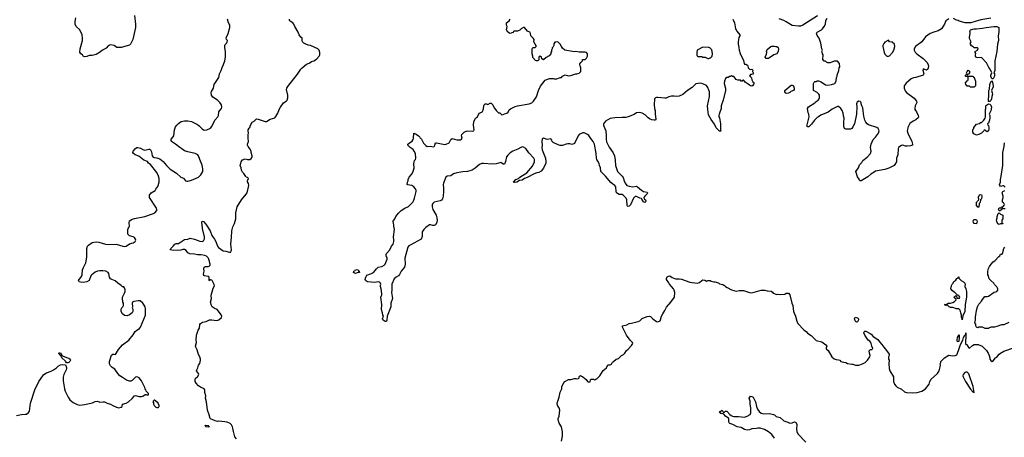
# Model space of a CAD drawing. Header units: inches. Extents: x 2220522 to 2384314, y 721474 to 893490.
# Tile 251 of 256: x 2336141 to 2352696, y 850173 to 857203. Entities that reach past the tile are written whole.
import ezdxf

# ---------------------------------------------------------------- set-up
doc = ezdxf.new("R2010")
doc.units = ezdxf.units.IN
doc.header["$MEASUREMENT"] = 0
for name, color, linetype in [('C3835', 7, 'Continuous'), ('C3845', 7, 'Continuous'), ('C3855', 7, 'Continuous')]:
    doc.layers.add(name, color=color, linetype=linetype)

msp = doc.modelspace()

# ---------------------------------------------------------------- linework, layer by layer
at = {"layer": 'C3835', "color": 5}
for points, elevation in [([(2336090, 850540), (2336170, 850555), (2336239, 850561), (2336255, 850565), (2336289, 850590), (2336306, 850614), (2336326, 850750), (2336394, 850970), (2336463, 851110), (2336529, 851210), (2336550, 851231), (2336590, 851259), (2336670, 851288), (2336710, 851307), (2336759, 851341), (2336790, 851371), (2336827, 851393), (2336862, 851398), (2336910, 851395), (2336931, 851350), (2336931, 851330), (2336924, 851310), (2336885, 851230), (2336873, 851187), (2336875, 851125), (2336897, 850990), (2336908, 850950), (2336956, 850850), (2336986, 850806), (2337039, 850759), (2337110, 850724), (2337150, 850713), (2337230, 850723), (2337366, 850754), (2337410, 850776), (2337450, 850781), (2337490, 850767), (2337547, 850773), (2337570, 850770), (2337610, 850747), (2337670, 850730), (2337710, 850706), (2337770, 850679), (2337810, 850671), (2337850, 850679), (2337864, 850690), (2337870, 850731), (2337930, 850747), (2337969, 850770), (2338033, 850827), (2338070, 850871), (2338090, 850876), (2338150, 850861), (2338190, 850861), (2338214, 850866), (2338250, 850894), (2338270, 850894), (2338290, 850882), (2338306, 850890), (2338306, 850910), (2338268, 850948), (2338262, 850970), (2338249, 850989), (2338245, 851010), (2338190, 851122), (2338150, 851174), (2338130, 851185), (2338111, 851189), (2338090, 851184), (2338030, 851129), (2338010, 851119), (2337990, 851119), (2337937, 851137), (2337870, 851178), (2337827, 851210), (2337790, 851250), (2337743, 851323), (2337695, 851350), (2337670, 851375), (2337649, 851410), (2337649, 851450), (2337686, 851554), (2337710, 851571), (2337730, 851571), (2337750, 851565), (2337803, 851650), (2337869, 851730), (2337979, 851810), (2338050, 851898), (2338083, 851957), (2338110, 851979), (2338157, 852003), (2338175, 852025), (2338255, 852230), (2338254, 852334), (2338249, 852370), (2338237, 852397), (2338214, 852430), (2338169, 852469), (2338132, 852472), (2338058, 852462), (2338039, 852450), (2338031, 852430), (2338038, 852370), (2338032, 852350), (2338042, 852330), (2338045, 852310), (2338045, 852290), (2338031, 852270), (2337990, 852234), (2337950, 852219), (2337906, 852226), (2337868, 852250), (2337848, 852290), (2337849, 852330), (2337858, 852350), (2337878, 852370), (2337886, 852390), (2337886, 852430), (2337878, 852450), (2337878, 852470), (2337868, 852490), (2337868, 852530), (2337903, 852597), (2337914, 852626), (2337914, 852654), (2337902, 852690), (2337890, 852708), (2337868, 852708), (2337846, 852730), (2337789, 852769), (2337749, 852809), (2337690, 852829), (2337670, 852842), (2337649, 852870), (2337641, 852930), (2337627, 852947), (2337589, 852969), (2337537, 852977), (2337490, 852975), (2337450, 852971), (2337410, 852955), (2337353, 852910), (2337337, 852890), (2337307, 852810), (2337271, 852790), (2337210, 852781), (2337162, 852782), (2337139, 852790), (2337129, 852810), (2337139, 852830), (2337170, 852863), (2337185, 852890), (2337192, 852910), (2337199, 852990), (2337214, 853030), (2337253, 853110), (2337266, 853170), (2337270, 853210), (2337270, 853350), (2337282, 853390), (2337301, 853410), (2337359, 853450), (2337390, 853460), (2337430, 853464), (2337470, 853458), (2337583, 853423), (2337630, 853420), (2337766, 853426), (2337878, 853390), (2337910, 853387), (2337930, 853393), (2337990, 853429), (2338050, 853445), (2338085, 853470), (2338093, 853490), (2338090, 853510), (2338070, 853534), (2338050, 853546), (2337985, 853565), (2337959, 853590), (2337959, 853670), (2337964, 853690), (2337976, 853704), (2337985, 853730), (2337984, 853784), (2337990, 853816), (2338030, 853846), (2338070, 853859), (2338248, 853890), (2338390, 853939), (2338415, 853950), (2338449, 853990), (2338449, 854010), (2338442, 854030), (2338325, 854210), (2338322, 854250), (2338350, 854291), (2338418, 854330), (2338430, 854352), (2338450, 854372), (2338465, 854395), (2338485, 854470), (2338485, 854530), (2338477, 854570), (2338445, 854630), (2338343, 854763), (2338309, 854790), (2338290, 854818), (2338230, 854837), (2338144, 854904), (2338084, 854930), (2338054, 854950), (2338045, 854970), (2338049, 854990), (2338087, 855033), (2338110, 855051), (2338130, 855051), (2338170, 855041), (2338210, 855019), (2338248, 855008), (2338310, 855021), (2338330, 855021), (2338341, 855010), (2338356, 854976), (2338367, 854910), (2338387, 854887), (2338403, 854883), (2338450, 854880), (2338498, 854858), (2338553, 854813), (2338610, 854747), (2338670, 854686), (2338719, 854659), (2338778, 854618), (2338850, 854553), (2338895, 854535), (2338931, 854490), (2338950, 854484), (2338970, 854485), (2339030, 854499), (2339146, 854554), (2339189, 854591), (2339219, 854650), (2339223, 854690), (2339212, 854752), (2339169, 854850), (2339149, 854910), (2339134, 854930), (2339089, 854949), (2338970, 854976), (2338910, 854997), (2338870, 855030), (2338834, 855050), (2338762, 855110), (2338710, 855141), (2338700, 855150), (2338690, 855170), (2338691, 855190), (2338724, 855230), (2338733, 855250), (2338744, 855350), (2338762, 855398), (2338784, 855430), (2338810, 855457), (2338858, 855490), (2338910, 855499), (2338970, 855502), (2339030, 855489), (2339130, 855438), (2339157, 855417), (2339210, 855364), (2339230, 855348), (2339250, 855341), (2339290, 855347), (2339350, 855377), (2339373, 855407), (2339420, 855510), (2339473, 855570), (2339484, 855590), (2339490, 855650), (2339500, 855670), (2339533, 855710), (2339541, 855730), (2339532, 855770), (2339509, 855810), (2339468, 855848), (2339390, 855899), (2339369, 855930), (2339361, 855970), (2339368, 855992), (2339401, 856050), (2339410, 856111), (2339491, 856230), (2339503, 856290), (2339530, 856347), (2339544, 856396), (2339570, 856450), (2339589, 856509), (2339600, 856570), (2339601, 856670), (2339589, 856730), (2339589, 856770), (2339595, 856785), (2339625, 856815), (2339632, 856830), (2339633, 856850), (2339619, 856870), (2339613, 856890), (2339616, 856910), (2339644, 856970), (2339672, 857070), (2339673, 857110), (2339653, 857150), (2339637, 857210)], 180), ([(2338074, 857274), (2338088, 857130), (2338087, 857073), (2338067, 856970), (2338043, 856870), (2338004, 856790), (2337990, 856773), (2337850, 856736), (2337810, 856732), (2337777, 856737), (2337730, 856769), (2337670, 856779), (2337650, 856774), (2337630, 856764), (2337594, 856726), (2337532, 856690), (2337500, 856660), (2337430, 856615), (2337360, 856600), (2337310, 856599), (2337270, 856582), (2337230, 856578), (2337209, 856589), (2337198, 856610), (2337168, 856630), (2337154, 856654), (2337159, 856710), (2337195, 856850), (2337198, 856890), (2337194, 856950), (2337150, 857030), (2337090, 857090), (2337074, 857130), (2337073, 857173), (2337084, 857236)], 180), ([(2340000, 855046), (2339981, 855070), (2339973, 855090), (2339974, 855110), (2339989, 855150), (2339989, 855170), (2339982, 855190), (2339982, 855270), (2339989, 855290), (2339981, 855330), (2339984, 855350), (2340000, 855376)], 160), ([(2339784, 850150), (2339759, 850179), (2339735, 850270), (2339727, 850327), (2339719, 850350), (2339702, 850382), (2339683, 850403), (2339630, 850426), (2339590, 850434), (2339490, 850444), (2339470, 850441), (2339430, 850449), (2339350, 850482), (2339342, 850490), (2339329, 850550), (2339299, 850630), (2339285, 850770), (2339265, 850830), (2339269, 850870), (2339254, 850930), (2339257, 850950), (2339253, 850970), (2339242, 850990), (2339179, 851019), (2339150, 851039), (2339106, 851086), (2339094, 851114), (2339094, 851146), (2339099, 851170), (2339129, 851191), (2339154, 851230), (2339149, 851250), (2339114, 851290), (2339119, 851310), (2339137, 851343), (2339149, 851390), (2339170, 851414), (2339182, 851470), (2339182, 851490), (2339169, 851530), (2339150, 851568), (2339127, 851647), (2339102, 851690), (2339098, 851710), (2339114, 851770), (2339109, 851811), (2339113, 851890), (2339142, 851978), (2339162, 852010), (2339169, 852070), (2339182, 852090), (2339215, 852110), (2339275, 852125), (2339330, 852148), (2339370, 852150), (2339450, 852140), (2339475, 852145), (2339490, 852151), (2339534, 852190), (2339539, 852210), (2339532, 852232), (2339462, 852322), (2339450, 852333), (2339430, 852338), (2339379, 852370), (2339366, 852390), (2339349, 852450), (2339365, 852510), (2339361, 852550), (2339369, 852590), (2339380, 852620), (2339394, 852686), (2339415, 852725), (2339410, 852746), (2339378, 852810), (2339370, 852818), (2339350, 852826), (2339338, 852822), (2339333, 852807), (2339326, 852810), (2339328, 852870), (2339310, 852882), (2339250, 852889), (2339239, 852899), (2339233, 852913), (2339236, 852950), (2339243, 852970), (2339237, 853010), (2339243, 853037), (2339266, 853050), (2339308, 853048), (2339327, 853053), (2339342, 853070), (2339344, 853090), (2339321, 853170), (2339310, 853192), (2339281, 853221), (2339254, 853234), (2339190, 853244), (2339130, 853244), (2339078, 853258), (2339003, 853263), (2338970, 853281), (2338938, 853318), (2338910, 853333), (2338886, 853334), (2338850, 853324), (2338790, 853316), (2338701, 853321), (2338669, 853330), (2338681, 853350), (2338726, 853394), (2338750, 853426), (2338770, 853434), (2338810, 853437), (2338830, 853445), (2338910, 853502), (2338969, 853511), (2339010, 853526), (2339082, 853510), (2339170, 853473), (2339209, 853471), (2339230, 853483), (2339248, 853512), (2339251, 853550), (2339215, 853690), (2339212, 853750), (2339205, 853790), (2339210, 853811), (2339230, 853804), (2339270, 853762), (2339342, 853650), (2339371, 853570), (2339416, 853510), (2339437, 853470), (2339468, 853390), (2339482, 853370), (2339562, 853310), (2339610, 853304), (2339670, 853287), (2339690, 853292), (2339699, 853310), (2339702, 853330), (2339695, 853375), (2339693, 853430), (2339705, 853535), (2339706, 853650), (2339725, 853715), (2339753, 853770), (2339773, 853850), (2339778, 853890), (2339774, 853950), (2339799, 854050), (2339869, 854170), (2339952, 854268), (2339965, 854290), (2339994, 854410), (2339990, 854446), (2339973, 854473), (2339969, 854490), (2339989, 854530), (2339970, 854549), (2339950, 854553), (2339941, 854561), (2339912, 854612), (2339890, 854635), (2339869, 854670), (2339864, 854710), (2339849, 854750), (2339862, 854790), (2339864, 854810), (2339890, 854845), (2339930, 854858), (2339970, 854851), (2340000, 854851)], 160)]:
    msp.add_lwpolyline(points, dxfattribs=dict(at, elevation=elevation))
for points, elevation in [([(2336950, 851425), (2336929, 851429), (2336913, 851453), (2336852, 851510), (2336837, 851537), (2336804, 851570), (2336799, 851590), (2336805, 851595), (2336810, 851597), (2336830, 851590), (2336842, 851562), (2336862, 851542), (2336930, 851516), (2336970, 851508), (2336990, 851491), (2336993, 851470), (2336982, 851450), (2336970, 851435)], 180), ([(2338416, 850796), (2338404, 850796), (2338390, 850786), (2338382, 850770), (2338392, 850752), (2338392, 850730), (2338402, 850710), (2338430, 850682), (2338450, 850674), (2338470, 850674), (2338487, 850693), (2338488, 850710), (2338468, 850750), (2338426, 850790)], 180), ([(2339310, 850346), (2339278, 850350), (2339258, 850370), (2339270, 850375), (2339310, 850371), (2339330, 850349)], 160)]:
    msp.add_lwpolyline(points, close=True, dxfattribs=dict(at, elevation=elevation))
at = {"layer": 'C3845', "color": 5}
for points, elevation in [([(2340000, 855376), (2340009, 855390), (2340023, 855430), (2340050, 855478), (2340084, 855496), (2340118, 855530), (2340130, 855535), (2340150, 855531), (2340270, 855491), (2340290, 855491), (2340350, 855531), (2340390, 855538), (2340429, 855551), (2340450, 855572), (2340484, 855630), (2340505, 855690), (2340527, 855733), (2340579, 855801), (2340624, 855830), (2340637, 855850), (2340647, 855890), (2340647, 855930), (2340627, 856030), (2340633, 856050), (2340650, 856076), (2340812, 856288), (2340869, 856370), (2340890, 856391), (2340965, 856455), (2341010, 856471), (2341050, 856498), (2341089, 856511), (2341130, 856538), (2341178, 856590), (2341188, 856610), (2341189, 856650), (2341175, 856690), (2341155, 856710), (2341032, 856768), (2340990, 856775), (2340950, 856789), (2340918, 856810), (2340898, 856830), (2340889, 856850), (2340888, 856890), (2340869, 856909), (2340842, 856950), (2340824, 856990), (2340766, 857086), (2340749, 857130), (2340732, 857152), (2340690, 857176), (2340680, 857190), (2340676, 857210)], 160), ([(2348131, 857211), (2348162, 857150), (2348178, 857050), (2348186, 857030), (2348198, 857010), (2348252, 856950), (2348252, 856930), (2348235, 856905), (2348225, 856870), (2348222, 856830), (2348222, 856790), (2348235, 856736), (2348239, 856690), (2348255, 856635), (2348310, 856514), (2348324, 856464), (2348330, 856454), (2348350, 856452), (2348377, 856437), (2348385, 856425), (2348392, 856390), (2348410, 856372), (2348430, 856362), (2348450, 856371), (2348470, 856354), (2348462, 856330), (2348472, 856308), (2348473, 856287), (2348450, 856278), (2348430, 856278), (2348414, 856250), (2348426, 856246), (2348436, 856236), (2348443, 856223), (2348451, 856190), (2348470, 856156), (2348483, 856143), (2348487, 856130), (2348479, 856110), (2348466, 856094), (2348450, 856085), (2348430, 856089), (2348410, 856099), (2348390, 856119), (2348338, 856150), (2348330, 856166), (2348310, 856186), (2348298, 856182), (2348290, 856166), (2348270, 856166), (2348262, 856182), (2348213, 856187), (2348190, 856198), (2348150, 856246), (2348128, 856248), (2348110, 856258), (2348092, 856248), (2348073, 856247), (2348054, 856230), (2348030, 856228), (2348006, 856214), (2347990, 856166), (2347988, 856130), (2348007, 856050), (2348011, 856010), (2347971, 855849), (2347940, 855770), (2347936, 855750), (2347937, 855710), (2347901, 855610), (2347899, 855590), (2347899, 855570), (2347908, 855548), (2347923, 855450), (2347925, 855345), (2347930, 855329), (2347910, 855325), (2347850, 855385), (2347825, 855444), (2347765, 855525), (2347724, 855604), (2347709, 855689), (2347704, 855750), (2347742, 855910), (2347739, 855990), (2347730, 856019), (2347710, 856064), (2347690, 856093), (2347630, 856124), (2347590, 856132), (2347510, 856125), (2347450, 856064), (2347367, 856013), (2347290, 855943), (2347230, 855913), (2347190, 855909), (2347143, 855917), (2347103, 855917), (2347055, 855905), (2347010, 855884), (2346990, 855881), (2346870, 855895), (2346850, 855895), (2346830, 855888), (2346812, 855868), (2346811, 855770), (2346816, 855710), (2346826, 855666), (2346826, 855610), (2346838, 855530), (2346831, 855509), (2346809, 855509), (2346770, 855519), (2346730, 855535), (2346710, 855549), (2346659, 855599), (2346609, 855629), (2346570, 855641), (2346510, 855633), (2346470, 855609), (2346370, 855569), (2346330, 855559), (2346290, 855559), (2346270, 855554), (2346150, 855553), (2346070, 855537), (2345988, 855492), (2345958, 855450), (2345956, 855430), (2345961, 855410), (2345994, 855334), (2345999, 855310), (2346004, 855270), (2346002, 855190), (2346008, 855148), (2346050, 855059), (2346120, 854960), (2346143, 854910), (2346156, 854836), (2346159, 854750), (2346194, 854650), (2346272, 854570), (2346287, 854546), (2346302, 854490), (2346319, 854450), (2346350, 854412), (2346390, 854398), (2346450, 854388), (2346510, 854401), (2346530, 854391), (2346595, 854335), (2346630, 854311), (2346690, 854298), (2346696, 854290), (2346691, 854270), (2346651, 854230), (2346638, 854210), (2346642, 854190), (2346662, 854170), (2346670, 854154), (2346664, 854136), (2346650, 854128), (2346630, 854135), (2346604, 854184), (2346594, 854194), (2346570, 854199), (2346510, 854229), (2346490, 854226), (2346463, 854197), (2346410, 854084), (2346390, 854064), (2346370, 854058), (2346362, 854062), (2346356, 854076), (2346349, 854170), (2346339, 854199), (2346289, 854250), (2346270, 854259), (2346222, 854262), (2346190, 854276), (2346178, 854290), (2346170, 854310), (2346162, 854390), (2346150, 854409), (2346112, 854432), (2346081, 854461), (2345990, 854569), (2345913, 854650), (2345907, 854707), (2345889, 854750), (2345883, 854783), (2345863, 854823), (2345844, 854850), (2345839, 854870), (2345833, 854950), (2345807, 855110), (2345784, 855150), (2345742, 855202), (2345710, 855253), (2345690, 855269), (2345630, 855301), (2345610, 855297), (2345547, 855270), (2345531, 855250), (2345514, 855206), (2345491, 855170), (2345470, 855118), (2345430, 855102), (2345390, 855115), (2345355, 855115), (2345330, 855109), (2345270, 855084), (2345230, 855084), (2345194, 855094), (2345113, 855133), (2345095, 855150), (2345090, 855175), (2345070, 855195), (2345010, 855187), (2344950, 855210), (2344930, 855198), (2344924, 855190), (2344919, 855150), (2344927, 855090), (2344920, 855050), (2344928, 855010), (2344980, 854870), (2344988, 854810), (2344985, 854790), (2344950, 854702), (2344910, 854654), (2344871, 854630), (2344837, 854623), (2344790, 854607), (2344676, 854544), (2344630, 854527), (2344590, 854504), (2344545, 854495), (2344502, 854470), (2344462, 854462), (2344450, 854462), (2344442, 854470), (2344481, 854510), (2344528, 854532), (2344550, 854553), (2344670, 854626), (2344765, 854735), (2344796, 854810), (2344796, 854850), (2344787, 854870), (2344701, 854961), (2344650, 855033), (2344610, 855059), (2344590, 855061), (2344570, 855054), (2344519, 855021), (2344430, 854990), (2344390, 854964), (2344350, 854924), (2344328, 854892), (2344310, 854814), (2344290, 854773), (2344270, 854773), (2344230, 854801), (2344150, 854775), (2344090, 854769), (2343942, 854782), (2343910, 854780), (2343870, 854765), (2343799, 854701), (2343750, 854672), (2343670, 854645), (2343590, 854641), (2343490, 854623), (2343434, 854606), (2343390, 854575), (2343330, 854567), (2343308, 854550), (2343266, 854450), (2343262, 854430), (2343268, 854368), (2343267, 854313), (2343260, 854230), (2343250, 854189), (2343233, 854167), (2343210, 854155), (2343111, 854129), (2343089, 854111), (2343078, 854090), (2343077, 854050), (2343089, 854010), (2343142, 853910), (2343157, 853870), (2343161, 853830), (2343156, 853790), (2343130, 853750), (2343110, 853740), (2343090, 853736), (2343050, 853748), (2343030, 853748), (2342970, 853704), (2342937, 853670), (2342910, 853630), (2342906, 853610), (2342908, 853552), (2342891, 853510), (2342707, 853410), (2342686, 853394), (2342669, 853371), (2342615, 853190), (2342620, 853090), (2342610, 853035), (2342553, 852970), (2342528, 852912), (2342511, 852890), (2342470, 852869), (2342438, 852842), (2342401, 852750), (2342396, 852730), (2342399, 852650), (2342395, 852610), (2342411, 852510), (2342381, 852430), (2342379, 852370), (2342322, 852210), (2342317, 852143), (2342310, 852128), (2342298, 852122), (2342290, 852121), (2342275, 852130), (2342248, 852150), (2342242, 852170), (2342258, 852210), (2342249, 852229), (2342244, 852270), (2342226, 852326), (2342232, 852410), (2342216, 852530), (2342229, 852570), (2342229, 852590), (2342219, 852670), (2342207, 852710), (2342207, 852733), (2342213, 852750), (2342209, 852770), (2342190, 852785), (2342170, 852789), (2342110, 852780), (2341990, 852792), (2341954, 852810), (2341948, 852830), (2341959, 852870), (2341980, 852900), (2342059, 852930), (2342089, 852950), (2342120, 852980), (2342139, 853010), (2342170, 853035), (2342230, 853050), (2342270, 853073), (2342285, 853090), (2342320, 853170), (2342318, 853190), (2342301, 853230), (2342301, 853250), (2342311, 853270), (2342362, 853330), (2342392, 853388), (2342418, 853422), (2342433, 853467), (2342434, 853494), (2342424, 853550), (2342441, 853670), (2342430, 853726), (2342433, 853750), (2342426, 853770), (2342422, 853810), (2342449, 853850), (2342466, 853890), (2342512, 853948), (2342555, 853990), (2342615, 854030), (2342679, 854061), (2342700, 854080), (2342750, 854134), (2342770, 854167), (2342782, 854198), (2342809, 854309), (2342809, 854330), (2342797, 854357), (2342770, 854389), (2342735, 854410), (2342670, 854422), (2342658, 854430), (2342662, 854470), (2342674, 854490), (2342674, 854510), (2342689, 854550), (2342730, 854596), (2342759, 854650), (2342772, 854708), (2342769, 854770), (2342775, 854810), (2342781, 854830), (2342796, 854850), (2342804, 854870), (2342795, 854950), (2342775, 854990), (2342755, 855015), (2342709, 855050), (2342667, 855093), (2342666, 855110), (2342690, 855122), (2342710, 855142), (2342740, 855160), (2342756, 855184), (2342764, 855210), (2342769, 855291), (2342810, 855276), (2342847, 855250), (2342895, 855190), (2342930, 855125), (2342970, 855085), (2342990, 855071), (2343048, 855072), (2343096, 855064), (2343109, 855071), (2343122, 855090), (2343130, 855131), (2343150, 855131), (2343290, 855104), (2343310, 855107), (2343362, 855130), (2343393, 855187), (2343410, 855201), (2343490, 855181), (2343557, 855183), (2343570, 855192), (2343582, 855210), (2343569, 855250), (2343575, 855270), (2343613, 855307), (2343650, 855326), (2343669, 855331), (2343753, 855327), (2343769, 855331), (2343778, 855342), (2343782, 855350), (2343769, 855430), (2343775, 855490), (2343803, 855537), (2343821, 855559), (2343838, 855570), (2343869, 855630), (2343910, 855646), (2343921, 855659), (2343939, 855701), (2343943, 855750), (2343949, 855770), (2343970, 855785), (2343990, 855786), (2344010, 855776), (2344050, 855796), (2344070, 855795), (2344094, 855770), (2344118, 855718), (2344141, 855690), (2344150, 855672), (2344164, 855664), (2344190, 855634), (2344213, 855633), (2344234, 855610), (2344250, 855602), (2344270, 855605), (2344290, 855618), (2344330, 855631), (2344353, 855647), (2344373, 855687), (2344395, 855705), (2344470, 855741), (2344510, 855752), (2344706, 855786), (2344750, 855803), (2344782, 855830), (2344833, 855907), (2344865, 856010), (2344897, 856083), (2344978, 856182), (2345002, 856198), (2345050, 856211), (2345110, 856211), (2345130, 856205), (2345170, 856205), (2345230, 856232), (2345250, 856232), (2345270, 856252), (2345310, 856272), (2345370, 856258), (2345410, 856265), (2345490, 856292), (2345510, 856292), (2345550, 856305), (2345575, 856330), (2345578, 856350), (2345578, 856390), (2345568, 856408), (2345567, 856427), (2345558, 856450), (2345560, 856460), (2345576, 856484), (2345606, 856510), (2345606, 856530), (2345610, 856534), (2345650, 856534), (2345670, 856554), (2345688, 856590), (2345688, 856630), (2345670, 856648), (2345650, 856655), (2345550, 856654), (2345490, 856669), (2345470, 856664), (2345435, 856665), (2345309, 856689), (2345270, 856722), (2345249, 856750), (2345229, 856790), (2345190, 856828), (2345153, 856827), (2345138, 856822), (2345124, 856796), (2345122, 856770), (2345110, 856746), (2345093, 856727), (2345092, 856710), (2345082, 856690), (2345082, 856670), (2345072, 856648), (2345071, 856630), (2345044, 856596), (2344991, 856569), (2344950, 856528), (2344923, 856543), (2344914, 856574), (2344890, 856588), (2344872, 856570), (2344872, 856528), (2344854, 856510), (2344830, 856508), (2344816, 856516), (2344768, 856568), (2344768, 856590), (2344758, 856630), (2344758, 856710), (2344770, 856734), (2344810, 856734), (2344826, 856750), (2344826, 856770), (2344806, 856790), (2344786, 856830), (2344789, 856870), (2344773, 856893), (2344735, 856930), (2344728, 856970), (2344718, 856990), (2344710, 856998), (2344690, 857002), (2344678, 857010), (2344630, 857069), (2344610, 857073), (2344572, 857050), (2344551, 857029), (2344510, 857009), (2344450, 857008), (2344430, 856988), (2344390, 856969), (2344375, 856975), (2344350, 856995), (2344329, 857030), (2344338, 857090), (2344326, 857110), (2344327, 857147), (2344370, 857182), (2344389, 857210)], 140), ([(2349553, 857267), (2349310, 857109), (2349267, 857093), (2349233, 857093), (2349130, 857105), (2349099, 857119), (2349030, 857169), (2348990, 857189), (2348910, 857218)], 140), ([(2350000, 855558), (2349989, 855630), (2349972, 855672), (2349950, 855709), (2349910, 855742), (2349890, 855744), (2349803, 855697), (2349733, 855647), (2349610, 855594), (2349571, 855569), (2349550, 855555), (2349505, 855510), (2349454, 855446), (2349410, 855402), (2349390, 855398), (2349378, 855410), (2349414, 855570), (2349408, 855610), (2349396, 855636), (2349388, 855710), (2349405, 855735), (2349510, 855805), (2349530, 855825), (2349568, 855850), (2349582, 855870), (2349589, 855890), (2349588, 855930), (2349578, 855950), (2349550, 855978), (2349486, 856010), (2349488, 856130), (2349498, 856150), (2349510, 856162), (2349530, 856162), (2349550, 856171), (2349571, 856171), (2349615, 856155), (2349690, 856106), (2349730, 856103), (2349790, 856111), (2349846, 856130), (2349868, 856170), (2349875, 856230), (2349888, 856250), (2349888, 856270), (2349915, 856345), (2349918, 856390), (2349928, 856410), (2349927, 856467), (2349890, 856506), (2349833, 856507), (2349770, 856478), (2349730, 856478), (2349707, 856487), (2349690, 856506), (2349670, 856506), (2349646, 856530), (2349648, 856610), (2349638, 856630), (2349636, 856656), (2349628, 856670), (2349638, 856690), (2349628, 856710), (2349614, 856810), (2349584, 856890), (2349550, 856938), (2349539, 856970), (2349549, 856991), (2349622, 857030), (2349642, 857050), (2349669, 857090), (2349689, 857130), (2349698, 857190), (2349718, 857230)], 140), ([(2350000, 855406), (2349999, 855410), (2350000, 855473)], 140), ([(2340000, 854851), (2340010, 854851), (2340033, 854867), (2340049, 854890), (2340049, 854910), (2340034, 854970), (2340033, 854990), (2340012, 855030), (2340000, 855046)], 160), ([(2345252, 850110), (2345267, 850190), (2345266, 850266), (2345253, 850350), (2345212, 850410), (2345196, 850470), (2345197, 850490), (2345214, 850530), (2345222, 850630), (2345209, 850670), (2345190, 850698), (2345179, 850730), (2345179, 850750), (2345214, 850850), (2345229, 850931), (2345255, 850990), (2345258, 851030), (2345290, 851092), (2345308, 851110), (2345370, 851145), (2345410, 851145), (2345470, 851165), (2345490, 851165), (2345510, 851158), (2345536, 851164), (2345547, 851173), (2345548, 851190), (2345556, 851204), (2345569, 851211), (2345590, 851205), (2345610, 851191), (2345664, 851144), (2345690, 851112), (2345710, 851102), (2345735, 851105), (2345740, 851140), (2345750, 851154), (2345787, 851153), (2345810, 851142), (2345830, 851151), (2345850, 851165), (2345895, 851210), (2345950, 851298), (2346010, 851342), (2346029, 851391), (2346070, 851396), (2346090, 851406), (2346110, 851438), (2346128, 851450), (2346168, 851490), (2346190, 851492), (2346210, 851502), (2346262, 851550), (2346292, 851568), (2346314, 851590), (2346344, 851636), (2346370, 851656), (2346430, 851718), (2346449, 851750), (2346444, 851770), (2346404, 851810), (2346344, 851890), (2346275, 852030), (2346278, 852050), (2346350, 852067), (2346390, 852091), (2346430, 852093), (2346540, 852120), (2346566, 852134), (2346610, 852171), (2346646, 852190), (2346690, 852205), (2346729, 852211), (2346745, 852205), (2346786, 852166), (2346850, 852125), (2346870, 852118), (2346908, 852132), (2346918, 852150), (2346934, 852210), (2346954, 852250), (2346990, 852305), (2347016, 852364), (2347090, 852447), (2347150, 852534), (2347157, 852610), (2347145, 852650), (2347132, 852672), (2347069, 852750), (2347056, 852776), (2347015, 852830), (2347015, 852850), (2347020, 852860), (2347030, 852872), (2347050, 852885), (2347074, 852890), (2347110, 852865), (2347170, 852841), (2347210, 852839), (2347230, 852843), (2347270, 852835), (2347410, 852785), (2347530, 852768), (2347570, 852778), (2347610, 852812), (2347630, 852822), (2347660, 852820), (2347690, 852802), (2347710, 852814), (2347750, 852814), (2347770, 852802), (2347810, 852792), (2347830, 852792), (2347890, 852771), (2347910, 852758), (2347965, 852745), (2347990, 852731), (2348010, 852711), (2348035, 852695), (2348110, 852658), (2348190, 852632), (2348236, 852644), (2348310, 852645), (2348410, 852611), (2348450, 852607), (2348606, 852650), (2348670, 852651), (2348710, 852641), (2348776, 852636), (2348798, 852618), (2348810, 852601), (2348870, 852578), (2348890, 852582), (2348930, 852578), (2349004, 852584), (2349030, 852598), (2349070, 852602), (2349091, 852571), (2349126, 852430), (2349141, 852390), (2349151, 852290), (2349186, 852210), (2349206, 852130), (2349226, 852090), (2349324, 851984), (2349370, 851951), (2349388, 851928), (2349450, 851887), (2349490, 851850), (2349530, 851805), (2349630, 851782), (2349694, 851730), (2349712, 851710), (2349700, 851680), (2349702, 851662), (2349734, 851634), (2349798, 851530), (2349836, 851496), (2349870, 851481), (2349910, 851478), (2349930, 851471), (2349950, 851452), (2349990, 851438), (2350000, 851436)], 140), ([(2348830, 850159), (2348790, 850220), (2348730, 850267), (2348664, 850304), (2348590, 850329), (2348550, 850329), (2348530, 850323), (2348450, 850315), (2348410, 850301), (2348370, 850296), (2348330, 850305), (2348270, 850337), (2348202, 850350), (2348130, 850389), (2348083, 850403), (2348070, 850418), (2348066, 850430), (2348066, 850490), (2348009, 850530), (2347982, 850562), (2347970, 850569), (2347930, 850575), (2347909, 850590), (2347918, 850610), (2347950, 850631), (2347970, 850594), (2347990, 850594), (2348008, 850612), (2348030, 850611), (2348079, 850559), (2348101, 850541), (2348127, 850527), (2348150, 850523), (2348225, 850525), (2348330, 850515), (2348373, 850527), (2348424, 850556), (2348436, 850584), (2348435, 850670), (2348425, 850730), (2348424, 850784), (2348409, 850830), (2348415, 850850), (2348430, 850865), (2348450, 850861), (2348471, 850850), (2348510, 850770), (2348527, 850690), (2348548, 850648), (2348572, 850610), (2348610, 850578), (2348650, 850570), (2348750, 850573), (2348817, 850557), (2348831, 850551), (2348862, 850522), (2348927, 850507), (2348990, 850451), (2349054, 850430), (2349091, 850411), (2349130, 850415), (2349170, 850436), (2349191, 850431), (2349205, 850390), (2349200, 850310), (2349205, 850270), (2349222, 850230), (2349357, 850090)], 120)]:
    msp.add_lwpolyline(points, dxfattribs=dict(at, elevation=elevation))
at = {"layer": 'C3845', "color": 5, "elevation": 140}
for points in [[(2347630, 856738), (2347534, 856690), (2347525, 856650), (2347525, 856610), (2347530, 856594), (2347544, 856584), (2347610, 856582), (2347630, 856574), (2347667, 856573), (2347710, 856552), (2347730, 856552), (2347750, 856562), (2347766, 856570), (2347786, 856590), (2347788, 856630), (2347786, 856670), (2347776, 856696), (2347746, 856730), (2347730, 856735)], [(2348690, 856549), (2348678, 856570), (2348698, 856622), (2348703, 856650), (2348699, 856670), (2348710, 856701), (2348769, 856750), (2348790, 856756), (2348830, 856759), (2348854, 856754), (2348870, 856751), (2348894, 856734), (2348901, 856710), (2348896, 856670), (2348872, 856630), (2348822, 856610), (2348730, 856549)], [(2349030, 855963), (2349015, 855970), (2349004, 855990), (2349004, 856010), (2349110, 856098), (2349130, 856102), (2349150, 856092), (2349165, 856050), (2349165, 856030), (2349150, 856009), (2349107, 855993), (2349090, 855975), (2349070, 855965)], [(2341790, 852928), (2341770, 852935), (2341755, 852950), (2341762, 852970), (2341780, 852980), (2341790, 852991), (2341810, 852998), (2341830, 852991), (2341838, 852978), (2341851, 852970), (2341852, 852950), (2341830, 852949)]]:
    msp.add_lwpolyline(points, close=True, dxfattribs=at)
at = {"layer": 'C3855', "color": 5, "elevation": 140}
for points in [[(2351761, 857219), (2351715, 857185), (2351690, 857128), (2351638, 857050), (2351584, 857016), (2351510, 856993), (2351450, 856969), (2351370, 856915), (2351310, 856830), (2351205, 856750), (2351182, 856710), (2351182, 856690), (2351197, 856657), (2351228, 856628), (2351330, 856547), (2351391, 856490), (2351416, 856450), (2351419, 856410), (2351411, 856369), (2351390, 856355), (2351330, 856378), (2351328, 856352), (2351343, 856290), (2351332, 856270), (2351210, 856229), (2351170, 856223), (2351130, 856209), (2351045, 856135), (2351027, 856113), (2351015, 856090), (2351015, 856050), (2351030, 856006), (2351050, 855975), (2351181, 855881), (2351219, 855830), (2351223, 855810), (2351199, 855750), (2351191, 855710), (2351194, 855690), (2351219, 855650), (2351245, 855590), (2351251, 855570), (2351247, 855553), (2351210, 855519), (2351163, 855497), (2351110, 855454), (2351073, 855390), (2351066, 855354), (2351065, 855330), (2351075, 855290), (2351139, 855150), (2351151, 855109), (2351152, 855090), (2351121, 855079), (2351070, 855075), (2351036, 855076), (2350990, 855089), (2350970, 855085), (2350938, 855070), (2350916, 855050), (2350911, 855030), (2350905, 854930), (2350881, 854870), (2350886, 854850), (2350881, 854810), (2350855, 854765), (2350842, 854750), (2350755, 854704), (2350690, 854679), (2350530, 854654), (2350510, 854635), (2350450, 854602), (2350400, 854560), (2350290, 854488), (2350269, 854489), (2350258, 854518), (2350230, 854558), (2350204, 854630), (2350202, 854650), (2350242, 854710), (2350260, 854760), (2350302, 854798), (2350317, 854830), (2350390, 854890), (2350449, 854950), (2350458, 854990), (2350447, 855050), (2350455, 855110), (2350492, 855188), (2350533, 855227), (2350581, 855290), (2350593, 855330), (2350589, 855349), (2350575, 855370), (2350550, 855389), (2350414, 855434), (2350389, 855450), (2350370, 855478), (2350353, 855513), (2350336, 855576), (2350321, 855670), (2350319, 855719), (2350302, 855750), (2350289, 855789), (2350288, 855810), (2350280, 855820), (2350270, 855828), (2350250, 855829), (2350223, 855817), (2350216, 855804), (2350211, 855789), (2350218, 855738), (2350213, 855610), (2350175, 855450), (2350150, 855398), (2350130, 855369), (2350110, 855362), (2350030, 855358), (2350009, 855370), (2350000, 855406)], [(2352467, 857230), (2352301, 857199), (2352207, 857170), (2352131, 857150), (2352108, 857148), (2352038, 857150), (2351937, 857177), (2351918, 857190), (2351890, 857197), (2351841, 857221)], [(2350000, 855473), (2350001, 855550), (2350000, 855558)], [(2352710, 854386), (2352690, 854406), (2352670, 854406), (2352630, 854395), (2352619, 854410), (2352614, 854430), (2352630, 854470), (2352630, 854514), (2352643, 854570), (2352670, 854750), (2352672, 854970), (2352692, 855070), (2352698, 855130)], [(2352702, 854102), (2352687, 854107), (2352682, 854122), (2352666, 854130), (2352666, 854170), (2352675, 854210), (2352675, 854230), (2352659, 854290), (2352670, 854312), (2352706, 854330)], [(2352710, 854018), (2352690, 854018), (2352670, 854026), (2352658, 854022), (2352654, 854010), (2352638, 854002), (2352630, 853986), (2352610, 853986), (2352598, 854010), (2352610, 854034), (2352642, 854038), (2352650, 854054), (2352670, 854054), (2352706, 854090)], [(2352772, 852108), (2352690, 852069), (2352647, 852067), (2352570, 852038), (2352530, 852028), (2352473, 852027), (2352444, 852016), (2352430, 852006), (2352373, 852007), (2352330, 852026), (2352270, 852028), (2352250, 852018), (2352240, 852020), (2352230, 852026), (2352218, 852050), (2352215, 852075), (2352202, 852102), (2352209, 852150), (2352210, 852194), (2352231, 852310), (2352248, 852372), (2352270, 852416), (2352310, 852465), (2352327, 852493), (2352370, 852542), (2352410, 852545), (2352430, 852551), (2352526, 852614), (2352568, 852630), (2352588, 852650), (2352588, 852670), (2352570, 852706), (2352530, 852748), (2352518, 852770), (2352468, 852810), (2352442, 852842), (2352429, 852889), (2352418, 852910), (2352421, 852970), (2352430, 853012), (2352449, 853051), (2352475, 853090), (2352510, 853125), (2352537, 853143), (2352605, 853215), (2352618, 853230), (2352630, 853254), (2352650, 853254), (2352670, 853274), (2352675, 853310), (2352689, 853350), (2352705, 853375)], [(2350000, 851436), (2350030, 851431), (2350058, 851418), (2350130, 851403), (2350150, 851403), (2350194, 851390), (2350250, 851387), (2350312, 851408), (2350355, 851430), (2350395, 851470), (2350434, 851526), (2350438, 851550), (2350428, 851592), (2350426, 851630), (2350448, 851652), (2350467, 851653), (2350486, 851670), (2350468, 851708), (2350459, 851750), (2350450, 851768), (2350433, 851790), (2350409, 851809), (2350353, 851890), (2350334, 851930), (2350338, 851950), (2350350, 851958), (2350370, 851959), (2350442, 851922), (2350457, 851910), (2350490, 851871), (2350570, 851818), (2350598, 851778), (2350638, 851738), (2350671, 851691), (2350717, 851637), (2350758, 851570), (2350758, 851550), (2350751, 851530), (2350751, 851490), (2350758, 851470), (2350755, 851410), (2350759, 851330), (2350771, 851290), (2350831, 851190), (2350835, 851170), (2350831, 851130), (2350834, 851110), (2350851, 851070), (2350870, 851041), (2350896, 851016), (2350965, 850985), (2351019, 850939), (2351050, 850928), (2351150, 850920), (2351230, 850926), (2351311, 850949), (2351372, 850988), (2351433, 851070), (2351444, 851110), (2351469, 851150), (2351574, 851250), (2351602, 851290), (2351620, 851360), (2351622, 851390), (2351618, 851410), (2351628, 851430), (2351628, 851450), (2351689, 851511), (2351763, 851557), (2351833, 851547), (2351870, 851550), (2351885, 851555), (2351896, 851564), (2351926, 851634), (2351962, 851738), (2351997, 851810), (2352010, 851852), (2352030, 851894), (2352042, 851898), (2352048, 851912), (2352050, 851932), (2352051, 851850), (2352041, 851810), (2352046, 851790), (2352045, 851745), (2352050, 851734), (2352070, 851734), (2352082, 851702), (2352100, 851680), (2352110, 851672), (2352160, 851720), (2352190, 851738), (2352257, 851737), (2352325, 851705), (2352394, 851634), (2352425, 851590), (2352441, 851550), (2352451, 851510), (2352451, 851490), (2352470, 851465), (2352490, 851452), (2352510, 851462), (2352549, 851510), (2352570, 851525), (2352609, 851571), (2352630, 851587), (2352690, 851623), (2352870, 851687)]]:
    msp.add_lwpolyline(points, dxfattribs=at)
for points in [[(2352490, 856206), (2352481, 856221), (2352472, 856250), (2352472, 856270), (2352484, 856310), (2352459, 856370), (2352438, 856398), (2352398, 856478), (2352310, 856568), (2352250, 856559), (2352226, 856566), (2352209, 856590), (2352209, 856611), (2352215, 856635), (2352208, 856648), (2352206, 856670), (2352246, 856690), (2352255, 856715), (2352247, 856727), (2352190, 856728), (2352170, 856748), (2352143, 856763), (2352126, 856790), (2352128, 856812), (2352138, 856830), (2352110, 856886), (2352109, 856910), (2352122, 856970), (2352122, 856990), (2352115, 857010), (2352128, 857030), (2352189, 857051), (2352231, 857049), (2352330, 857058), (2352390, 857073), (2352522, 857090), (2352571, 857090), (2352602, 857070), (2352602, 856990), (2352594, 856930), (2352596, 856850), (2352583, 856790), (2352570, 856668), (2352536, 856510), (2352534, 856350), (2352521, 856310), (2352530, 856290), (2352531, 856250), (2352510, 856209)], [(2350750, 856858), (2350690, 856824), (2350670, 856804), (2350655, 856770), (2350655, 856750), (2350675, 856650), (2350690, 856621), (2350723, 856590), (2350750, 856586), (2350766, 856594), (2350814, 856650), (2350837, 856690), (2350854, 856750), (2350849, 856790), (2350810, 856822), (2350766, 856830)], [(2352130, 856066), (2352110, 856086), (2352070, 856086), (2352062, 856102), (2352048, 856108), (2352046, 856150), (2352062, 856158), (2352067, 856173), (2352082, 856178), (2352086, 856190), (2352086, 856230), (2352082, 856242), (2352050, 856246), (2352046, 856250), (2352046, 856270), (2352062, 856278), (2352066, 856290), (2352062, 856310), (2352069, 856330), (2352090, 856351), (2352104, 856344), (2352110, 856334), (2352111, 856309), (2352093, 856287), (2352078, 856282), (2352074, 856270), (2352078, 856258), (2352090, 856254), (2352167, 856253), (2352174, 856250), (2352178, 856238), (2352192, 856230), (2352193, 856213), (2352212, 856170), (2352214, 856090), (2352190, 856066)], [(2352430, 855826), (2352428, 855830), (2352428, 855868), (2352437, 855910), (2352434, 855986), (2352438, 856010), (2352448, 856032), (2352454, 856110), (2352470, 856154), (2352490, 856174), (2352508, 856088), (2352506, 856070), (2352479, 856010), (2352494, 855974), (2352497, 855950), (2352485, 855910), (2352482, 855870), (2352470, 855843), (2352450, 855828)], [(2352410, 855313), (2352375, 855335), (2352370, 855346), (2352358, 855342), (2352354, 855330), (2352314, 855290), (2352270, 855269), (2352230, 855258), (2352183, 855283), (2352168, 855310), (2352168, 855352), (2352186, 855370), (2352186, 855390), (2352230, 855442), (2352250, 855452), (2352282, 855458), (2352290, 855472), (2352310, 855474), (2352350, 855512), (2352374, 855546), (2352378, 855570), (2352378, 855690), (2352386, 855710), (2352388, 855752), (2352396, 855764), (2352430, 855785), (2352450, 855781), (2352470, 855764), (2352480, 855730), (2352470, 855670), (2352444, 855610), (2352450, 855590), (2352452, 855550), (2352446, 855510), (2352430, 855461), (2352416, 855450), (2352421, 855430), (2352430, 855421), (2352437, 855390), (2352438, 855370), (2352430, 855333)], [(2352250, 854046), (2352242, 854062), (2352226, 854070), (2352226, 854130), (2352242, 854138), (2352246, 854150), (2352266, 854170), (2352266, 854190), (2352258, 854210), (2352282, 854258), (2352290, 854262), (2352310, 854252), (2352316, 854230), (2352312, 854190), (2352296, 854170), (2352290, 854128), (2352272, 854110), (2352270, 854046)], [(2352610, 853758), (2352589, 853769), (2352570, 853806), (2352567, 853830), (2352575, 853870), (2352574, 853890), (2352590, 853942), (2352610, 853954), (2352634, 853930), (2352672, 853912), (2352674, 853850), (2352654, 853830), (2352654, 853790), (2352658, 853778), (2352673, 853773), (2352670, 853766), (2352630, 853766)], [(2352230, 853768), (2352188, 853770), (2352178, 853790), (2352175, 853810), (2352178, 853830), (2352190, 853842), (2352210, 853842), (2352230, 853834), (2352242, 853810)], [(2351990, 852148), (2351986, 852150), (2351986, 852170), (2351976, 852196), (2351975, 852230), (2351966, 852270), (2351952, 852312), (2351939, 852330), (2351930, 852335), (2351890, 852338), (2351830, 852356), (2351790, 852357), (2351770, 852369), (2351730, 852406), (2351718, 852402), (2351710, 852389), (2351702, 852402), (2351688, 852410), (2351730, 852412), (2351750, 852432), (2351790, 852431), (2351830, 852445), (2351858, 852462), (2351886, 852490), (2351882, 852502), (2351870, 852506), (2351862, 852522), (2351848, 852530), (2351862, 852538), (2351870, 852554), (2351894, 852554), (2351898, 852518), (2351910, 852514), (2351942, 852518), (2351946, 852530), (2351938, 852550), (2351930, 852558), (2351906, 852566), (2351906, 852570), (2351866, 852610), (2351855, 852615), (2351822, 852642), (2351798, 852670), (2351798, 852690), (2351808, 852710), (2351808, 852730), (2351818, 852750), (2351838, 852770), (2351850, 852794), (2351880, 852820), (2351896, 852844), (2351922, 852858), (2351930, 852874), (2351934, 852870), (2351934, 852850), (2351972, 852812), (2352011, 852791), (2352032, 852770), (2352038, 852750), (2352032, 852710), (2352051, 852671), (2352059, 852630), (2352060, 852530), (2352037, 852410), (2352030, 852290), (2352001, 852219)], [(2350210, 852114), (2350190, 852135), (2350177, 852170), (2350186, 852194), (2350230, 852186), (2350246, 852170), (2350247, 852150), (2350230, 852115)], [(2351910, 851778), (2351904, 851810), (2351910, 851852), (2351922, 851870), (2351930, 851902), (2351938, 851890), (2351939, 851859), (2351930, 851788)], [(2352050, 851271), (2352035, 851265), (2352003, 851230), (2351999, 851210), (2352003, 851190), (2352042, 851110), (2352130, 850982), (2352170, 850932), (2352189, 850929), (2352190, 850926), (2352171, 851031), (2352100, 851240), (2352090, 851254), (2352070, 851269)]]:
    msp.add_lwpolyline(points, close=True, dxfattribs=at)

doc.saveas('drawing.dxf')
